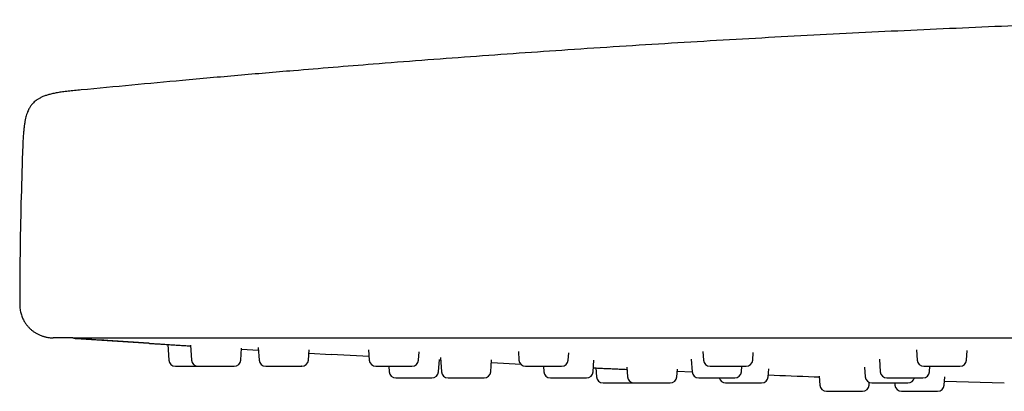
# Model space of a CAD drawing. Header units: millimetres. Extents: x 8 to 1577, y 12 to 2534.
# Tile 56 of 114: x 27 to 86, y 2398 to 2420. Entities that reach past the tile are written whole.
import ezdxf

# ---------------------------------------------------------------- set-up
doc = ezdxf.new("R2010")
doc.units = ezdxf.units.MM

msp = doc.modelspace()

# ---------------------------------------------------------------- linework, layer by layer
at = {"color": 7, "linetype": 'Continuous', "lineweight": 30}
for p, q in [((30.86, 2416.23), (30.861, 2416.23)), ((30.86, 2416.23), (30.86, 2416.23)), ((30.556, 2401.361), (30.544, 2401.36)), ((30.556, 2401.361), (37.413, 2400.914)), ((36.046, 2400.998), (36.111, 2400.07)), ((37.411, 2400.949), (37.472, 2400.07)), ((40.424, 2400.07), (40.473, 2400.773)), ((40.47, 2400.724), (41.473, 2400.663)), ((41.462, 2400.822), (41.514, 2400.07)), ((44.466, 2400.07), (44.509, 2400.675)), ((48.073, 2400.673), (48.115, 2400.07)), ((51.067, 2400.07), (51.101, 2400.558)), ((57.038, 2400.579), (57.073, 2400.07)), ((68.081, 2400.582), (68.117, 2400.07)), ((80.868, 2400.684), (80.911, 2400.07)), ((83.863, 2400.07), (83.903, 2400.647)), ((44.495, 2400.484), (45.84, 2400.405)), ((48.1, 2400.28), (45.841, 2400.407)), ((52.257, 2399.37), (52.307, 2400.092)), ((52.385, 2400.05), (52.305, 2400.054)), ((52.373, 2400.221), (52.433, 2399.37)), ((55.385, 2399.37), (55.435, 2400.081)), ((60.025, 2400.07), (60.055, 2400.495)), ((61.513, 2399.37), (61.561, 2400.051)), ((67.386, 2400.12), (67.438, 2399.37)), ((71.069, 2400.07), (71.101, 2400.525)), ((78.648, 2400.13), (78.701, 2399.37)), ((49.282, 2399.698), (49.305, 2399.37)), ((57.206, 2399.805), (55.422, 2399.892)), ((58.538, 2399.698), (58.561, 2399.37)), ((61.674, 2399.599), (61.711, 2399.07)), ((63.531, 2399.638), (63.571, 2399.07)), ((66.523, 2399.07), (66.554, 2399.513)), ((67.445, 2399.339), (66.544, 2399.376)), ((70.39, 2399.37), (70.413, 2399.698)), ((71.994, 2399.07), (72.027, 2399.54)), ((77.766, 2399.639), (77.806, 2399.07)), ((81.653, 2399.37), (81.676, 2399.698)), ((75.046, 2399.098), (75.083, 2398.57)), ((82.533, 2398.57), (82.567, 2399.056)), ((86.125, 2398.678), (82.549, 2398.788)), ((78.035, 2398.57), (78.046, 2398.731)), ((79.572, 2398.698), (79.581, 2398.57))]:
    msp.add_line(p, q, dxfattribs=at)
for centre, start, end in [((36.51, 2400.098), 184, 270), ((37.871, 2400.098), 184, 270), ((40.025, 2400.098), 270, 356), ((41.913, 2400.098), 184, 270), ((44.067, 2400.098), 270, 356), ((48.514, 2400.098), 184, 270), ((50.668, 2400.098), 270, 356), ((57.472, 2400.098), 184, 270), ((59.626, 2400.098), 270, 356), ((68.516, 2400.098), 184, 270), ((70.67, 2400.098), 270, 356), ((81.31, 2400.098), 184, 270), ((83.464, 2400.098), 270, 356), ((49.704, 2399.398), 184, 270), ((51.858, 2399.398), 270, 356), ((52.832, 2399.398), 184, 270), ((54.986, 2399.398), 270, 356), ((58.96, 2399.398), 184, 270), ((61.114, 2399.398), 270, 356), ((67.837, 2399.398), 184, 270), ((69.991, 2399.398), 270, 356), ((79.1, 2399.398), 184, 270), ((81.254, 2399.398), 270, 356), ((62.11, 2399.098), 184, 270), ((63.97, 2399.098), 184, 270), ((66.124, 2399.098), 270, 356), ((69.441, 2399.098), 194.64801, 270), ((71.595, 2399.098), 270, 356), ((78.205, 2399.098), 184, 270), ((80.359, 2399.098), 270, 345.29727), ((75.482, 2398.598), 184, 270), ((77.636, 2398.598), 270, 356), ((79.98, 2398.598), 184, 270), ((82.134, 2398.598), 270, 356)]:
    msp.add_arc(centre, 0.4, start, end, dxfattribs=at)
for points, knots in [([(97.187, 2420.43), (95.12, 2420.365), (90.985, 2420.233), (84.785, 2419.987), (78.587, 2419.705), (72.39, 2419.384), (66.196, 2419.025), (60.122, 2418.635), (54.17, 2418.216), (48.692, 2417.802), (45.161, 2417.508), (43.572, 2417.376)], [0, 0, 0, 0, 0.115525, 0.231056, 0.346588, 0.462119, 0.577646, 0.693164, 0.802071, 0.910971, 1, 1, 1, 1]), ([(43.572, 2417.379), (42.464, 2417.284), (40.249, 2417.096), (36.016, 2416.717), (32.89, 2416.419), (30.872, 2416.226)], [0, 0, 0, 0, 0.261709, 0.523245, 1, 1, 1, 1]), ([(30.86, 2416.23), (30.727, 2416.217), (30.47, 2416.192), (30.1, 2416.153), (29.761, 2416.111), (29.456, 2416.064), (29.186, 2416.012), (28.948, 2415.954), (28.733, 2415.888), (28.539, 2415.813), (28.368, 2415.729), (28.228, 2415.642), (28.112, 2415.554), (28.016, 2415.466), (27.936, 2415.38), (27.869, 2415.295), (27.813, 2415.213), (27.764, 2415.13), (27.713, 2415.033), (27.656, 2414.906), (27.605, 2414.762), (27.559, 2414.605), (27.52, 2414.44), (27.484, 2414.249), (27.452, 2414.029), (27.424, 2413.779), (27.402, 2413.498), (27.384, 2413.188), (27.369, 2412.847), (27.36, 2412.609), (27.356, 2412.486)], [0, 0, 0, 0, 0.065661, 0.126803, 0.182689, 0.233056, 0.277978, 0.317764, 0.352862, 0.388575, 0.419452, 0.44625, 0.469605, 0.490611, 0.50986, 0.52752, 0.543679, 0.558357, 0.574939, 0.597385, 0.626397, 0.650077, 0.677548, 0.709225, 0.745527, 0.786837, 0.83256, 0.883492, 0.939482, 1, 1, 1, 1]), ([(27.356, 2412.486), (27.324, 2411.477), (27.259, 2409.458), (27.203, 2406.428), (27.193, 2404.408), (27.188, 2403.398)], [0, 0, 0, 0, 0.3333415, 0.6666782, 1, 1, 1, 1]), ([(27.188, 2403.398), (27.192, 2403.298), (27.2, 2403.105), (27.263, 2402.831), (27.351, 2402.59), (27.456, 2402.387), (27.564, 2402.223), (27.672, 2402.087), (27.783, 2401.969), (27.903, 2401.86), (28.036, 2401.758), (28.18, 2401.666), (28.327, 2401.589), (28.454, 2401.535), (28.553, 2401.5), (28.627, 2401.477), (28.696, 2401.458), (28.777, 2401.439), (28.883, 2401.42), (29.023, 2401.402), (29.127, 2401.4), (29.184, 2401.398)], [0, 0, 0, 0, 0.095345, 0.185009, 0.267057, 0.339992, 0.402768, 0.455082, 0.505341, 0.557194, 0.610459, 0.664925, 0.720044, 0.769044, 0.796921, 0.821054, 0.842138, 0.865826, 0.90049, 0.945511, 1, 1, 1, 1]), ([(30.363, 2401.398), (30.268, 2401.398), (30.078, 2401.398), (29.84, 2401.398), (29.636, 2401.398), (29.47, 2401.398), (29.342, 2401.398), (29.25, 2401.398), (29.199, 2401.398), (29.178, 2401.398), (29.184, 2401.398), (29.184, 2401.398)], [0, 0, 0, 0, 0.125472, 0.250931, 0.376379, 0.501818, 0.62725, 0.750436, 0.873618, 0.996799, 1, 1, 1, 1]), ([(30.363, 2401.398), (30.367, 2401.398), (30.375, 2401.398), (30.387, 2401.398), (30.4, 2401.398), (30.412, 2401.398), (30.424, 2401.398), (30.438, 2401.398), (30.455, 2401.398), (30.483, 2401.398), (30.527, 2401.398), (30.595, 2401.398), (30.681, 2401.398), (30.792, 2401.398), (30.928, 2401.398), (31.09, 2401.398), (31.278, 2401.398), (31.503, 2401.398), (31.769, 2401.398), (32.081, 2401.398), (32.427, 2401.398), (32.806, 2401.398), (33.218, 2401.398), (33.661, 2401.398), (34.133, 2401.398), (34.635, 2401.398), (35.166, 2401.398), (35.725, 2401.398), (36.309, 2401.398), (36.917, 2401.398), (37.546, 2401.398), (38.197, 2401.398), (38.87, 2401.398), (39.562, 2401.398), (40.272, 2401.398), (40.999, 2401.398), (41.741, 2401.398), (42.446, 2401.398), (43.109, 2401.398), (43.729, 2401.398), (44.352, 2401.398), (44.979, 2401.398), (45.613, 2401.398), (46.155, 2401.398), (46.488, 2401.398), (46.603, 2401.398)], [0, 0, 0, 0, 0.013966, 0.026876, 0.038732, 0.049533, 0.059279, 0.067971, 0.078451, 0.090208, 0.113853, 0.136168, 0.159474, 0.184606, 0.209093, 0.234152, 0.259144, 0.283906, 0.312348, 0.340703, 0.369031, 0.397394, 0.425852, 0.4542, 0.482511, 0.510842, 0.539253, 0.567799, 0.596335, 0.62474, 0.653071, 0.681388, 0.709747, 0.738195, 0.766553, 0.794881, 0.823241, 0.851694, 0.874185, 0.896873, 0.919787, 0.942005, 0.964607, 0.987766, 1, 1, 1, 1]), ([(30.4, 2401.398), (30.41, 2401.393), (30.441, 2401.379), (30.488, 2401.366), (30.524, 2401.362), (30.542, 2401.36)], [0, 0, 0, 0, 0.209575, 0.598956, 1, 1, 1, 1]), ([(34.911, 2401.071), (34.095, 2401.124), (32.639, 2401.219), (31.183, 2401.317), (30.542, 2401.36)], [0, 0, 0, 0, 0.559998, 1, 1, 1, 1]), ([(46.424, 2401.398), (46.756, 2401.398), (47.421, 2401.398), (48.424, 2401.4), (49.43, 2401.402), (50.101, 2401.405), (50.436, 2401.406)], [0, 0, 0, 0, 0.249822, 0.499943, 0.750091, 1, 1, 1, 1]), ([(50.442, 2401.398), (53.651, 2401.398), (60.068, 2401.398), (69.695, 2401.398), (79.322, 2401.398), (88.949, 2401.398), (98.519, 2401.398), (108.031, 2401.398), (117.486, 2401.398), (126.941, 2401.398), (136.461, 2401.398), (146.044, 2401.398), (155.693, 2401.398), (165.341, 2401.398), (174.989, 2401.398), (184.637, 2401.398), (194.285, 2401.398), (200.716, 2401.398), (203.932, 2401.398)], [0, 0, 0, 0, 0.062736, 0.125466, 0.18819, 0.25091, 0.313626, 0.375219, 0.43681, 0.498401, 0.559991, 0.62284, 0.68569, 0.748542, 0.811399, 0.87426, 0.937127, 1, 1, 1, 1]), ([(34.911, 2401.071), (34.914, 2401.071), (34.919, 2401.07), (34.959, 2401.068), (35.021, 2401.064), (35.119, 2401.057), (35.26, 2401.048), (35.453, 2401.036), (35.683, 2401.021), (35.944, 2401.005), (36.233, 2400.986), (36.545, 2400.967), (36.873, 2400.946), (37.165, 2400.928), (37.347, 2400.916), (37.413, 2400.912)], [0, 0, 0, 0, 0.064606, 0.129677, 0.194598, 0.259169, 0.346002, 0.431911, 0.518401, 0.605131, 0.69106, 0.777677, 0.864236, 0.950163, 1, 1, 1, 1]), ([(36.51, 2399.698), (36.511, 2399.698), (36.515, 2399.698), (36.541, 2399.698), (36.591, 2399.698), (36.68, 2399.698), (36.82, 2399.698), (36.963, 2399.698), (37.089, 2399.698), (37.218, 2399.698), (37.384, 2399.698), (37.565, 2399.698), (37.722, 2399.698), (37.814, 2399.698), (37.858, 2399.698), (37.861, 2399.698)], [0, 0, 0, 0, 0.068844, 0.137257, 0.20634, 0.317872, 0.429676, 0.541208, 0.596854, 0.653159, 0.756109, 0.859328, 0.928173, 0.996585, 1, 1, 1, 1]), ([(37.872, 2399.698), (37.875, 2399.698), (37.879, 2399.698), (37.917, 2399.698), (37.964, 2399.698), (38.042, 2399.698), (38.158, 2399.698), (38.326, 2399.698), (38.487, 2399.698), (38.624, 2399.698), (38.761, 2399.698), (38.933, 2399.698), (39.114, 2399.698), (39.267, 2399.698), (39.394, 2399.698), (39.538, 2399.698), (39.692, 2399.698), (39.836, 2399.698), (39.926, 2399.698), (39.978, 2399.698), (40.011, 2399.698), (40.031, 2399.698), (40.024, 2399.698), (40.024, 2399.698)], [0, 0, 0, 0, 0.055548, 0.095605, 0.135411, 0.175607, 0.240502, 0.305555, 0.37045, 0.402827, 0.435588, 0.495489, 0.555548, 0.595605, 0.635411, 0.675607, 0.740502, 0.805555, 0.87045, 0.902827, 0.935588, 0.995489, 1, 1, 1, 1]), ([(41.916, 2399.698), (41.917, 2399.698), (41.921, 2399.698), (41.967, 2399.698), (42.03, 2399.698), (42.099, 2399.698), (42.2, 2399.698), (42.342, 2399.698), (42.532, 2399.698), (42.706, 2399.698), (42.85, 2399.698), (42.991, 2399.698), (43.164, 2399.698), (43.339, 2399.698), (43.484, 2399.698), (43.6, 2399.698), (43.729, 2399.698), (43.86, 2399.698), (43.973, 2399.698), (44.035, 2399.698), (44.059, 2399.698), (44.07, 2399.698), (44.066, 2399.698), (44.066, 2399.698)], [0, 0, 0, 0, 0.051226, 0.111502, 0.151704, 0.191654, 0.231996, 0.297126, 0.362415, 0.427546, 0.46004, 0.49292, 0.553039, 0.613315, 0.653517, 0.693467, 0.733809, 0.798939, 0.864228, 0.929358, 0.961853, 0.994733, 1, 1, 1, 1]), ([(48.515, 2399.698), (48.515, 2399.698), (48.514, 2399.698), (48.528, 2399.698), (48.567, 2399.698), (48.644, 2399.698), (48.731, 2399.698), (48.819, 2399.698), (48.941, 2399.698), (49.103, 2399.698), (49.31, 2399.698), (49.492, 2399.698), (49.639, 2399.698), (49.779, 2399.698), (49.947, 2399.698), (50.112, 2399.698), (50.244, 2399.698), (50.347, 2399.698), (50.456, 2399.698), (50.561, 2399.698), (50.637, 2399.698), (50.668, 2399.698), (50.667, 2399.698), (50.667, 2399.698)], [0, 0, 0, 0, 0.013952, 0.046713, 0.106614, 0.166673, 0.20673, 0.246536, 0.286732, 0.351627, 0.41668, 0.481575, 0.513952, 0.546713, 0.606614, 0.666673, 0.70673, 0.746536, 0.786732, 0.851627, 0.91668, 0.981575, 1, 1, 1, 1]), ([(57.478, 2399.698), (57.477, 2399.698), (57.475, 2399.698), (57.497, 2399.698), (57.534, 2399.698), (57.603, 2399.698), (57.707, 2399.698), (57.815, 2399.698), (57.921, 2399.698), (58.059, 2399.698), (58.237, 2399.698), (58.455, 2399.698), (58.639, 2399.698), (58.783, 2399.698), (58.919, 2399.698), (59.078, 2399.698), (59.227, 2399.698), (59.342, 2399.698), (59.427, 2399.698), (59.514, 2399.698), (59.587, 2399.698), (59.626, 2399.698), (59.622, 2399.698), (59.621, 2399.698)], [0, 0, 0, 0, 0.03714, 0.069517, 0.102278, 0.162179, 0.222238, 0.262295, 0.302101, 0.342297, 0.407191, 0.472245, 0.53714, 0.569517, 0.602278, 0.662179, 0.722238, 0.762295, 0.802101, 0.842297, 0.907191, 0.972245, 1, 1, 1, 1]), ([(61.529, 2399.6), (61.538, 2399.599), (61.633, 2399.595), (61.842, 2399.586), (62.151, 2399.572), (62.48, 2399.557), (62.821, 2399.542), (63.167, 2399.527), (63.409, 2399.516), (63.531, 2399.51), (63.54, 2399.51)], [0, 0, 0, 0, 0.016745, 0.177743, 0.340005, 0.502208, 0.663206, 0.825798, 0.98777, 1, 1, 1, 1]), ([(68.522, 2399.698), (68.52, 2399.698), (68.516, 2399.698), (68.548, 2399.698), (68.596, 2399.698), (68.657, 2399.698), (68.753, 2399.698), (68.881, 2399.698), (69.008, 2399.698), (69.126, 2399.698), (69.278, 2399.698), (69.466, 2399.698), (69.687, 2399.698), (69.868, 2399.698), (70.007, 2399.698), (70.134, 2399.698), (70.278, 2399.698), (70.407, 2399.698), (70.501, 2399.698), (70.567, 2399.698), (70.627, 2399.698), (70.668, 2399.698), (70.666, 2399.698), (70.665, 2399.698)], [0, 0, 0, 0, 0.0277549, 0.0926498, 0.1250272, 0.1577881, 0.2176895, 0.2777478, 0.3178048, 0.3576108, 0.3978068, 0.4627016, 0.5277549, 0.5926498, 0.6250272, 0.6577881, 0.7176895, 0.7777478, 0.8178048, 0.8576108, 0.8978068, 0.9627016, 1, 1, 1, 1]), ([(81.314, 2399.698), (81.313, 2399.698), (81.307, 2399.698), (81.342, 2399.698), (81.404, 2399.698), (81.477, 2399.698), (81.559, 2399.698), (81.679, 2399.698), (81.827, 2399.698), (81.968, 2399.698), (82.096, 2399.698), (82.256, 2399.698), (82.449, 2399.698), (82.667, 2399.698), (82.84, 2399.698), (82.967, 2399.698), (83.082, 2399.698), (83.207, 2399.698), (83.312, 2399.698), (83.383, 2399.698), (83.427, 2399.698), (83.459, 2399.698), (83.459, 2399.698), (83.46, 2399.698)], [0, 0, 0, 0, 0.018224, 0.083277, 0.148172, 0.180549, 0.21331, 0.273212, 0.33327, 0.373327, 0.413133, 0.453329, 0.518224, 0.583277, 0.648172, 0.680549, 0.71331, 0.773212, 0.83327, 0.873327, 0.913133, 0.953329, 1, 1, 1, 1]), ([(49.709, 2398.998), (49.708, 2398.998), (49.706, 2398.998), (49.729, 2398.998), (49.767, 2398.998), (49.834, 2398.998), (49.939, 2398.998), (50.096, 2398.998), (50.249, 2398.998), (50.383, 2398.998), (50.516, 2398.998), (50.687, 2398.998), (50.868, 2398.998), (51.024, 2398.998), (51.154, 2398.998), (51.303, 2398.998), (51.465, 2398.998), (51.621, 2398.998), (51.723, 2398.998), (51.784, 2398.998), (51.828, 2398.998), (51.858, 2398.998), (51.854, 2398.998), (51.853, 2398.998)], [0, 0, 0, 0, 0.032252, 0.072309, 0.112115, 0.152311, 0.217206, 0.282259, 0.347154, 0.379531, 0.412292, 0.472193, 0.532252, 0.572309, 0.612115, 0.652311, 0.717206, 0.782259, 0.847154, 0.879531, 0.912292, 0.972193, 1, 1, 1, 1]), ([(52.836, 2398.998), (52.836, 2398.998), (52.835, 2398.998), (52.871, 2398.998), (52.927, 2398.998), (52.991, 2398.998), (53.086, 2398.998), (53.222, 2398.998), (53.407, 2398.998), (53.578, 2398.998), (53.721, 2398.998), (53.861, 2398.998), (54.034, 2398.998), (54.211, 2398.998), (54.359, 2398.998), (54.478, 2398.998), (54.611, 2398.998), (54.749, 2398.998), (54.87, 2398.998), (54.939, 2398.998), (54.971, 2398.998), (54.986, 2398.998), (54.983, 2398.998), (54.982, 2398.998)], [0, 0, 0, 0, 0.0367017, 0.09676, 0.1368171, 0.176623, 0.2168191, 0.2817139, 0.3467672, 0.411662, 0.4440395, 0.4768003, 0.5367017, 0.59676, 0.6368171, 0.676623, 0.7168191, 0.7817139, 0.8467672, 0.911662, 0.9440395, 0.9768003, 1, 1, 1, 1]), ([(58.961, 2398.998), (58.961, 2398.998), (58.959, 2398.998), (58.971, 2398.998), (59.007, 2398.998), (59.081, 2398.998), (59.166, 2398.998), (59.253, 2398.998), (59.373, 2398.998), (59.533, 2398.998), (59.739, 2398.998), (59.92, 2398.998), (60.067, 2398.998), (60.207, 2398.998), (60.376, 2398.998), (60.542, 2398.998), (60.675, 2398.998), (60.779, 2398.998), (60.891, 2398.998), (60.998, 2398.998), (61.079, 2398.998), (61.112, 2398.998), (61.113, 2398.998), (61.113, 2398.998)], [0, 0, 0, 0, 0.00857, 0.041331, 0.101233, 0.161291, 0.201348, 0.241154, 0.28135, 0.346245, 0.411298, 0.476193, 0.50857, 0.541331, 0.601233, 0.661291, 0.701348, 0.741154, 0.78135, 0.846245, 0.911298, 0.976193, 1, 1, 1, 1]), ([(67.842, 2398.998), (67.842, 2398.998), (67.841, 2398.998), (67.864, 2398.998), (67.903, 2398.998), (67.974, 2398.998), (68.079, 2398.998), (68.189, 2398.998), (68.295, 2398.998), (68.435, 2398.998), (68.614, 2398.998), (68.832, 2398.998), (69.016, 2398.998), (69.16, 2398.998), (69.296, 2398.998), (69.454, 2398.998), (69.601, 2398.998), (69.715, 2398.998), (69.799, 2398.998), (69.885, 2398.998), (69.955, 2398.998), (69.992, 2398.998), (69.987, 2398.998), (69.986, 2398.998)], [0, 0, 0, 0, 0.040727, 0.073105, 0.105865, 0.165767, 0.225825, 0.265882, 0.305688, 0.345884, 0.410779, 0.475832, 0.540727, 0.573105, 0.605865, 0.665767, 0.725825, 0.765882, 0.805688, 0.845884, 0.910779, 0.975832, 1, 1, 1, 1]), ([(75.05, 2399.04), (74.951, 2399.043), (73.934, 2399.078), (72.917, 2399.119), (72, 2399.156)], [0, 0, 0, 0, 0.097325, 1, 1, 1, 1]), ([(79.105, 2398.998), (79.105, 2398.998), (79.104, 2398.998), (79.143, 2398.998), (79.198, 2398.998), (79.263, 2398.998), (79.365, 2398.998), (79.498, 2398.998), (79.628, 2398.998), (79.749, 2398.998), (79.903, 2398.998), (80.093, 2398.998), (80.314, 2398.998), (80.494, 2398.998), (80.63, 2398.998), (80.754, 2398.998), (80.895, 2398.998), (81.018, 2398.998), (81.107, 2398.998), (81.169, 2398.998), (81.223, 2398.998), (81.256, 2398.998), (81.25, 2398.998), (81.249, 2398.998)], [0, 0, 0, 0, 0.040313, 0.105208, 0.137585, 0.170346, 0.230248, 0.290306, 0.330363, 0.370169, 0.410365, 0.47526, 0.540313, 0.605208, 0.637585, 0.670346, 0.730248, 0.790306, 0.830363, 0.870169, 0.910365, 0.97526, 1, 1, 1, 1]), ([(62.11, 2398.698), (62.111, 2398.698), (62.115, 2398.698), (62.141, 2398.698), (62.191, 2398.698), (62.28, 2398.698), (62.42, 2398.698), (62.563, 2398.698), (62.689, 2398.698), (62.818, 2398.698), (62.984, 2398.698), (63.164, 2398.698), (63.322, 2398.698), (63.455, 2398.698), (63.611, 2398.698), (63.78, 2398.698), (63.906, 2398.698), (63.955, 2398.698), (63.959, 2398.698)], [0, 0, 0, 0, 0.053076, 0.105819, 0.159078, 0.245064, 0.33126, 0.417245, 0.460146, 0.503554, 0.582923, 0.662501, 0.715576, 0.768319, 0.821579, 0.907565, 0.99376, 1, 1, 1, 1]), ([(63.973, 2398.698), (63.972, 2398.698), (63.967, 2398.698), (63.993, 2398.698), (64.038, 2398.698), (64.095, 2398.698), (64.182, 2398.698), (64.309, 2398.698), (64.486, 2398.698), (64.652, 2398.698), (64.793, 2398.698), (64.931, 2398.698), (65.104, 2398.698), (65.283, 2398.698), (65.434, 2398.698), (65.558, 2398.698), (65.696, 2398.698), (65.842, 2398.698), (65.974, 2398.698), (66.054, 2398.698), (66.095, 2398.698), (66.119, 2398.698), (66.12, 2398.698), (66.12, 2398.698)], [0, 0, 0, 0, 0.016832, 0.07689, 0.116947, 0.156753, 0.19695, 0.261844, 0.326898, 0.391792, 0.42417, 0.456931, 0.516832, 0.57689, 0.616947, 0.656753, 0.69695, 0.761844, 0.826898, 0.891792, 0.92417, 0.956931, 1, 1, 1, 1]), ([(69.441, 2398.698), (69.441, 2398.698), (69.439, 2398.698), (69.448, 2398.698), (69.48, 2398.698), (69.55, 2398.698), (69.632, 2398.698), (69.716, 2398.698), (69.833, 2398.698), (69.992, 2398.698), (70.195, 2398.698), (70.375, 2398.698), (70.522, 2398.698), (70.663, 2398.698), (70.833, 2398.698), (71, 2398.698), (71.135, 2398.698), (71.242, 2398.698), (71.356, 2398.698), (71.467, 2398.698), (71.552, 2398.698), (71.591, 2398.698), (71.594, 2398.698), (71.595, 2398.698)], [0, 0, 0, 0, 0.001121, 0.033845, 0.093679, 0.15367, 0.193682, 0.233444, 0.273595, 0.338417, 0.403397, 0.468219, 0.50056, 0.533285, 0.593119, 0.65311, 0.693122, 0.732883, 0.773034, 0.837856, 0.902837, 0.967659, 1, 1, 1, 1]), ([(75.485, 2398.198), (75.486, 2398.198), (75.488, 2398.198), (75.52, 2398.198), (75.564, 2398.198), (75.638, 2398.198), (75.751, 2398.198), (75.915, 2398.198), (76.073, 2398.198), (76.209, 2398.198), (76.345, 2398.198), (76.517, 2398.198), (76.698, 2398.198), (76.852, 2398.198), (76.98, 2398.198), (77.126, 2398.198), (77.283, 2398.198), (77.431, 2398.198), (77.525, 2398.198), (77.58, 2398.198), (77.617, 2398.198), (77.64, 2398.198), (77.634, 2398.198), (77.633, 2398.198)], [0, 0, 0, 0, 0.047621, 0.087678, 0.127484, 0.16768, 0.232575, 0.297628, 0.362523, 0.3949, 0.427661, 0.487563, 0.547621, 0.587678, 0.627484, 0.66768, 0.732575, 0.797628, 0.862523, 0.8949, 0.927661, 0.987563, 1, 1, 1, 1]), ([(78.21, 2398.698), (78.21, 2398.698), (78.21, 2398.698), (78.236, 2398.698), (78.277, 2398.698), (78.351, 2398.698), (78.458, 2398.698), (78.57, 2398.698), (78.677, 2398.698), (78.818, 2398.698), (78.998, 2398.698), (79.217, 2398.698), (79.401, 2398.698), (79.545, 2398.698), (79.679, 2398.698), (79.836, 2398.698), (79.982, 2398.698), (80.094, 2398.698), (80.177, 2398.698), (80.26, 2398.698), (80.327, 2398.698), (80.362, 2398.698), (80.356, 2398.698), (80.355, 2398.698)], [0, 0, 0, 0, 0.045693, 0.07807, 0.110831, 0.170733, 0.230791, 0.270848, 0.310654, 0.35085, 0.415745, 0.480798, 0.545693, 0.57807, 0.610831, 0.670733, 0.730791, 0.770848, 0.810654, 0.85085, 0.915745, 0.980798, 1, 1, 1, 1]), ([(79.981, 2398.198), (79.982, 2398.198), (79.982, 2398.198), (80.011, 2398.198), (80.073, 2398.198), (80.151, 2398.198), (80.231, 2398.198), (80.344, 2398.198), (80.499, 2398.198), (80.699, 2398.198), (80.878, 2398.198), (81.024, 2398.198), (81.165, 2398.198), (81.336, 2398.198), (81.506, 2398.198), (81.644, 2398.198), (81.753, 2398.198), (81.871, 2398.198), (81.987, 2398.198), (82.081, 2398.198), (82.123, 2398.198), (82.135, 2398.198), (82.134, 2398.198), (82.133, 2398.198)], [0, 0, 0, 0, 0.022886, 0.082788, 0.142846, 0.182903, 0.222709, 0.262905, 0.3278, 0.392853, 0.457748, 0.490126, 0.522886, 0.582788, 0.642846, 0.682903, 0.722709, 0.762905, 0.8278, 0.892853, 0.957748, 0.990126, 1, 1, 1, 1])]:
    msp.add_open_spline(points, degree=3, knots=knots, dxfattribs=at)

doc.saveas('drawing.dxf')
